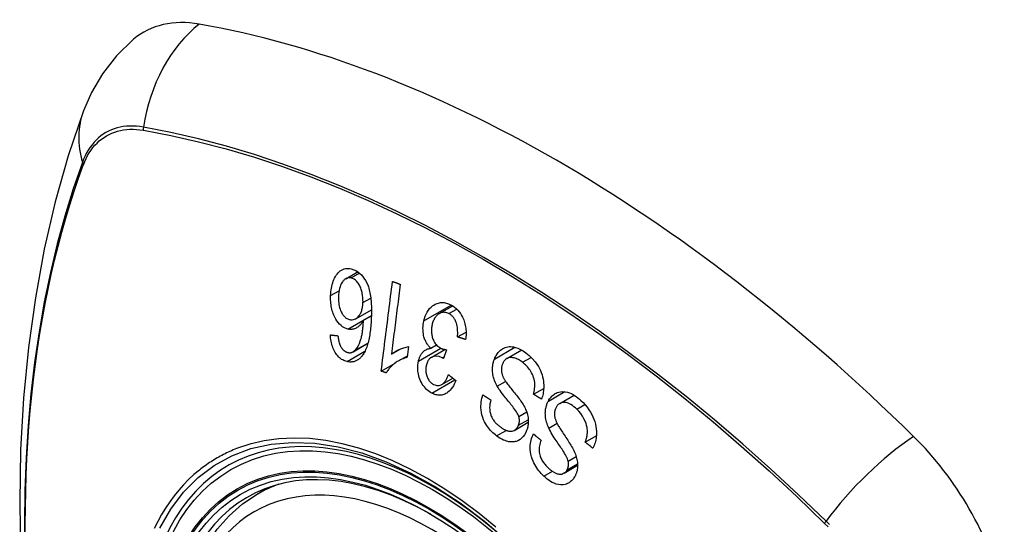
# Model space of a CAD drawing. Header units: inches. Extents: x 481 to 566.6, y 187.4 to 263.9.
# Tile 23 of 132: x 481.543 to 482.378, y 244.013 to 244.441. Entities that reach past the tile are written whole.
import ezdxf

# ---------------------------------------------------------------- set-up
doc = ezdxf.new("R2010")
doc.units = ezdxf.units.IN
doc.header["$MEASUREMENT"] = 0
doc.layers.add('Visible Edges(ANSI)', color=7, linetype='Continuous', lineweight=25)
doc.layers.add('Visible Tangent Edges(ANSI)', color=7, linetype='Continuous', lineweight=25)

msp = doc.modelspace()

# ---------------------------------------------------------------- linework, layer by layer
at = {"layer": 'Visible Edges(ANSI)'}
for p, q in [((481.81953, 244.22148), (481.82989, 244.22746)), ((481.82793, 244.18748), (481.84128, 244.19519)), ((481.89883, 244.19183), (481.9102, 244.19838)), ((481.83451, 244.18621), (481.84122, 244.19009)), ((481.91433, 244.17205), (481.92156, 244.17622)), ((481.82574, 244.15943), (481.83826, 244.16666)), ((481.89171, 244.16244), (481.89651, 244.16521)), ((481.85822, 244.15741), (481.86559, 244.16167)), ((481.87279, 244.16384), (481.87164, 244.1548)), ((481.89196, 244.15468), (481.9036, 244.16139)), ((481.90482, 244.16119), (481.9024, 244.15367)), ((481.95617, 244.15369), (481.96876, 244.16096)), ((481.8496, 244.14303), (481.86139, 244.14983)), ((481.86433, 244.15177), (481.8718, 244.15609)), ((481.90096, 244.13168), (481.9103, 244.13707)), ((481.97881, 244.12342), (481.9874, 244.12838)), ((482.00105, 244.1156), (482.01328, 244.12266)), ((481.9628, 244.09293), (481.97435, 244.0996)), ((482.02265, 244.08273), (482.03208, 244.08817)), ((482.00466, 244.05641), (482.01619, 244.06307)), ((481.74425, 244.03856), (481.75452, 244.04449))]:
    msp.add_line(p, q, dxfattribs=at)
at = {"layer": 'Visible Edges(ANSI)', "flags": 128}
for points in [[(481.6395, 244.42483), (481.62488, 244.41075), (481.61295, 244.39546), (481.60369, 244.37967), (481.59687, 244.36394)], [(481.59687, 244.36394), (481.58402, 244.32588), (481.57296, 244.2867), (481.56367, 244.24647), (481.55611, 244.20525), (481.55026, 244.16311), (481.54612, 244.12011), (481.54364, 244.07632), (481.54282, 244.03179), (481.54364, 243.98659), (481.54606, 243.94078), (481.55009, 243.89443), (481.55568, 243.84759), (481.56283, 243.80034), (481.57151, 243.75275), (481.5817, 243.70487), (481.59338, 243.65678)], [(481.80664, 244.20718), (481.80672, 244.20878), (481.80686, 244.21036), (481.80705, 244.21191), (481.8073, 244.21344), (481.8076, 244.21494), (481.80797, 244.21642), (481.8084, 244.21787), (481.80889, 244.21929), (481.80944, 244.22067), (481.81005, 244.22198), (481.81071, 244.22322), (481.81143, 244.22437), (481.8122, 244.22544), (481.81303, 244.22641), (481.81392, 244.22729), (481.81487, 244.22807), (481.81588, 244.22874), (481.81695, 244.2293), (481.81807, 244.22974), (481.81924, 244.23005), (481.82044, 244.23023), (481.82165, 244.23027), (481.82288, 244.23018), (481.82411, 244.22998)], [(481.82411, 244.22998), (481.82871, 244.22821), (481.8329, 244.22481), (481.83629, 244.22004), (481.83812, 244.21618), (481.83865, 244.2147), (481.83906, 244.2134), (481.83942, 244.21206), (481.83974, 244.21072), (481.84003, 244.20935), (481.84027, 244.20799), (481.84049, 244.20662), (481.84067, 244.20525), (481.84082, 244.20387), (481.84095, 244.20248), (481.84106, 244.20108), (481.84114, 244.19967), (481.84121, 244.19826), (481.84125, 244.19684), (481.84127, 244.19543), (481.84128, 244.19402), (481.84127, 244.19263), (481.84125, 244.19124), (481.84121, 244.18987), (481.84116, 244.18851)], [(481.82398, 244.22215), (481.82342, 244.22225), (481.82288, 244.2223), (481.82233, 244.2223), (481.82179, 244.22226), (481.82126, 244.22216), (481.82073, 244.22202), (481.82021, 244.22183), (481.81971, 244.22158), (481.81923, 244.2213), (481.81876, 244.22097), (481.8183, 244.2206), (481.81787, 244.22019), (481.81745, 244.21975), (481.81706, 244.21928), (481.81667, 244.21878), (481.81621, 244.21811), (481.8157, 244.21722), (481.81515, 244.21608), (481.81462, 244.21467), (481.81417, 244.2131), (481.81382, 244.21146), (481.81356, 244.20976), (481.81339, 244.20804), (481.8133, 244.20629)], [(481.83408, 244.20126), (481.83411, 244.20219), (481.8341, 244.20313), (481.83407, 244.20406), (481.83402, 244.20499), (481.83393, 244.20592), (481.83382, 244.20686), (481.83369, 244.20779), (481.83352, 244.20871), (481.83333, 244.20964), (481.83311, 244.21057), (481.83286, 244.2115), (481.83257, 244.21244), (481.83225, 244.21336), (481.83189, 244.21427), (481.83149, 244.21517), (481.83105, 244.21603), (481.83058, 244.21685), (481.83007, 244.21763), (481.82951, 244.21836), (481.82877, 244.21922), (481.82776, 244.22019), (481.82655, 244.22108), (481.82528, 244.22174), (481.82398, 244.22215)], [(481.8496, 244.14303), (481.84999, 244.14618), (481.85039, 244.14934), (481.85078, 244.1525), (481.85118, 244.15567), (481.85158, 244.15885), (481.85197, 244.16203), (481.85237, 244.16521), (481.85277, 244.1684), (481.85317, 244.17159), (481.85357, 244.17478), (481.85397, 244.17797), (481.85437, 244.18116), (481.85477, 244.18435), (481.85517, 244.18754), (481.85557, 244.19073), (481.85597, 244.19391), (481.85637, 244.19709), (481.85677, 244.20026), (481.85717, 244.20343), (481.85757, 244.20659), (481.85796, 244.20975), (481.85836, 244.2129), (481.85875, 244.21603), (481.85915, 244.21916)], [(481.86572, 244.21676), (481.86541, 244.21431), (481.8651, 244.21185), (481.86479, 244.20939), (481.86448, 244.20692), (481.86416, 244.20445), (481.86385, 244.20198), (481.86354, 244.19951), (481.86323, 244.19703), (481.86291, 244.19455), (481.8626, 244.19207), (481.86229, 244.18959), (481.86197, 244.18711), (481.86166, 244.18463), (481.86135, 244.18215), (481.86103, 244.17967), (481.86072, 244.17719), (481.86041, 244.17471), (481.86009, 244.17224), (481.85978, 244.16976), (481.85947, 244.16728), (481.85915, 244.16481), (481.85884, 244.16234), (481.85853, 244.15988), (481.85822, 244.15741)], [(481.85915, 244.21916), (481.85942, 244.21906), (481.85969, 244.21896), (481.85997, 244.21886), (481.86024, 244.21876), (481.86052, 244.21866), (481.86079, 244.21856), (481.86106, 244.21846), (481.86134, 244.21836), (481.86161, 244.21826), (481.86188, 244.21816), (481.86216, 244.21806), (481.86243, 244.21796), (481.86271, 244.21786), (481.86298, 244.21776), (481.86325, 244.21766), (481.86353, 244.21756), (481.8638, 244.21746), (481.86408, 244.21736), (481.86435, 244.21726), (481.86463, 244.21716), (481.8649, 244.21706), (481.86517, 244.21696), (481.86545, 244.21686), (481.86572, 244.21676)], [(481.82126, 244.17867), (481.81976, 244.1791), (481.81829, 244.17974), (481.81685, 244.18059), (481.81547, 244.18165), (481.81418, 244.18291), (481.81299, 244.18431), (481.81196, 244.18574), (481.81111, 244.18711), (481.81042, 244.18836), (481.80986, 244.18949), (481.80935, 244.19064), (481.80888, 244.19182), (481.80846, 244.19303), (481.80808, 244.19426), (481.80774, 244.19552), (481.80745, 244.1968), (481.80721, 244.19809), (481.80701, 244.19939), (481.80685, 244.20068), (481.80674, 244.20199), (481.80666, 244.20329), (481.80662, 244.20459), (481.80662, 244.20589), (481.80664, 244.20718)], [(481.8133, 244.20629), (481.81327, 244.20495), (481.81329, 244.2036), (481.81336, 244.20225), (481.81348, 244.20089), (481.81366, 244.19955), (481.81391, 244.19822), (481.81423, 244.19691), (481.81462, 244.19563), (481.81507, 244.19443), (481.81554, 244.19338), (481.81601, 244.19248), (481.81646, 244.19171), (481.8169, 244.19105), (481.81735, 244.19044), (481.81783, 244.18986), (481.81833, 244.18932), (481.81885, 244.18883), (481.8194, 244.18839), (481.81995, 244.18799), (481.82052, 244.18765), (481.82111, 244.18735), (481.8217, 244.18711), (481.8223, 244.18691), (481.8229, 244.18676)], [(481.8229, 244.18676), (481.82392, 244.1866), (481.82494, 244.18658), (481.82593, 244.18671), (481.82689, 244.18699), (481.82782, 244.18742), (481.82868, 244.18798), (481.82943, 244.1886), (481.83006, 244.18923), (481.83057, 244.18983), (481.83101, 244.1904), (481.83142, 244.19101), (481.83179, 244.19165), (481.83214, 244.19232), (481.83246, 244.19303), (481.83275, 244.19377), (481.83302, 244.19454), (481.83325, 244.19533), (481.83345, 244.19613), (481.83362, 244.19696), (481.83376, 244.19779), (481.83388, 244.19865), (481.83397, 244.19951), (481.83404, 244.20038), (481.83408, 244.20126)], [(481.88578, 244.18567), (481.88628, 244.18768), (481.88691, 244.1896), (481.88766, 244.19143), (481.88855, 244.19314), (481.88955, 244.19469), (481.89067, 244.19611), (481.89187, 244.19734), (481.89307, 244.19834), (481.89422, 244.19913), (481.89528, 244.19974), (481.89621, 244.20019), (481.89712, 244.20054), (481.89804, 244.20083), (481.89898, 244.20104), (481.89993, 244.20118), (481.9009, 244.20124), (481.90188, 244.20123), (481.90285, 244.20114), (481.90383, 244.20099), (481.90481, 244.20076), (481.90578, 244.20047), (481.90676, 244.20012), (481.90772, 244.19971), (481.90868, 244.19924)], [(481.90868, 244.19924), (481.91021, 244.19838), (481.91169, 244.19736), (481.91313, 244.19619), (481.91448, 244.19486), (481.91575, 244.19337), (481.91687, 244.1918), (481.91778, 244.19028), (481.91851, 244.18887), (481.91908, 244.18763), (481.91953, 244.1865), (481.91993, 244.18537), (481.92029, 244.18422), (481.92061, 244.18305), (481.92089, 244.18187), (481.92111, 244.18067), (481.9213, 244.17945), (481.92143, 244.17824), (481.92152, 244.17703), (481.92157, 244.17582), (481.92157, 244.17462), (481.92153, 244.17343), (481.92145, 244.17224), (481.92134, 244.17105), (481.92119, 244.16988)], [(481.90701, 244.19184), (481.90614, 244.19224), (481.90526, 244.19256), (481.90437, 244.19279), (481.90348, 244.19291), (481.9026, 244.19294), (481.90173, 244.19286), (481.90087, 244.19268), (481.90005, 244.19241), (481.89929, 244.19207), (481.8986, 244.19169), (481.89797, 244.19127), (481.89738, 244.19081), (481.89682, 244.19032), (481.89629, 244.18977), (481.89578, 244.18918), (481.89531, 244.18855), (481.89486, 244.18787), (481.89445, 244.18715), (481.89408, 244.18639), (481.89374, 244.18561), (481.89343, 244.1848), (481.89316, 244.18396), (481.89292, 244.1831), (481.89271, 244.18221)], [(481.91433, 244.17205), (481.9144, 244.17335), (481.91444, 244.17467), (481.91444, 244.176), (481.9144, 244.17733), (481.91431, 244.17865), (481.91417, 244.17997), (481.91397, 244.18129), (481.91369, 244.18259), (481.91333, 244.18384), (481.91295, 244.18492), (481.91256, 244.18582), (481.91218, 244.18656), (481.91184, 244.18718), (481.91148, 244.18774), (481.91111, 244.18828), (481.91072, 244.18879), (481.91031, 244.18927), (481.90988, 244.18972), (481.90944, 244.19015), (481.90897, 244.19055), (481.9085, 244.19092), (481.90801, 244.19125), (481.90751, 244.19156), (481.90701, 244.19184)], [(481.83451, 244.18621), (481.83422, 244.18569), (481.83392, 244.18517), (481.83361, 244.18467), (481.83329, 244.18418), (481.83295, 244.18371), (481.83261, 244.18325), (481.83226, 244.18281), (481.83189, 244.18239), (481.83151, 244.18198), (481.8311, 244.18157), (481.83065, 244.18115), (481.83014, 244.18074), (481.82959, 244.18034), (481.82899, 244.17996), (481.82833, 244.1796), (481.82762, 244.17927), (481.82686, 244.17897), (481.82608, 244.17874), (481.8253, 244.17857), (481.82451, 244.17846), (481.8237, 244.17842), (481.82289, 244.17844), (481.82208, 244.17852), (481.82126, 244.17867)], [(481.82675, 244.16014), (481.82806, 244.16141), (481.82923, 244.16292), (481.83026, 244.16465), (481.83114, 244.16652), (481.83184, 244.16836), (481.83236, 244.17001), (481.83273, 244.17139), (481.83296, 244.17239), (481.83312, 244.17319), (481.83328, 244.17402), (481.83342, 244.17486), (481.83355, 244.17571), (481.83368, 244.17657), (481.83379, 244.17744), (481.8339, 244.17832), (481.834, 244.1792), (481.83409, 244.18009), (481.83417, 244.18098), (481.83424, 244.18187), (481.83431, 244.18275), (481.83437, 244.18363), (481.83442, 244.1845), (481.83447, 244.18536), (481.83451, 244.18621)], [(481.84116, 244.18851), (481.84109, 244.18699), (481.84101, 244.18548), (481.84092, 244.18397), (481.8408, 244.18247), (481.84068, 244.18097), (481.84053, 244.17949), (481.84037, 244.17803), (481.84019, 244.17658), (481.83999, 244.17514), (481.83977, 244.17373), (481.83953, 244.17234), (481.83928, 244.17098), (481.839, 244.16964), (481.83869, 244.16833), (481.83837, 244.16705), (481.83802, 244.1658), (481.83764, 244.16459), (481.83724, 244.16341), (481.83681, 244.16226), (481.83635, 244.16114), (481.83585, 244.16005), (481.83532, 244.159), (481.83474, 244.158), (481.83413, 244.15704)], [(481.89171, 244.16244), (481.89121, 244.16292), (481.89071, 244.16342), (481.89023, 244.16394), (481.88976, 244.16448), (481.88931, 244.16505), (481.88887, 244.16564), (481.88846, 244.16626), (481.88806, 244.1669), (481.88768, 244.16757), (481.88733, 244.16825), (481.887, 244.16895), (481.88669, 244.16967), (481.88641, 244.17041), (481.88614, 244.1712), (481.88586, 244.17217), (481.88558, 244.17332), (481.88533, 244.17465), (481.88514, 244.17614), (481.88502, 244.17777), (481.88501, 244.17939), (481.88508, 244.18099), (481.88524, 244.18257), (481.88548, 244.18413), (481.88578, 244.18567)], [(481.89271, 244.18221), (481.89254, 244.18139), (481.8924, 244.18055), (481.8923, 244.17971), (481.89222, 244.17885), (481.89218, 244.17799), (481.89217, 244.17711), (481.8922, 244.17624), (481.89227, 244.17535), (481.89238, 244.17448), (481.89252, 244.17362), (481.8927, 244.17276), (481.89293, 244.17192), (481.89319, 244.17108), (481.89349, 244.17022), (481.89387, 244.16932), (481.89432, 244.16838), (481.89485, 244.16743), (481.89545, 244.16651), (481.89611, 244.16567), (481.89682, 244.16489), (481.89757, 244.16419), (481.89835, 244.16357), (481.89917, 244.16303), (481.9, 244.16256)], [(481.82057, 244.15111), (481.81964, 244.15136), (481.81871, 244.15166), (481.81779, 244.15204), (481.81688, 244.15249), (481.81598, 244.15301), (481.81511, 244.15361), (481.81426, 244.15429), (481.81344, 244.15505), (481.81267, 244.15587), (481.81193, 244.15676), (481.81123, 244.15773), (481.81056, 244.15876), (481.80995, 244.15984), (481.80938, 244.16097), (481.80887, 244.16214), (481.8084, 244.16335), (481.80799, 244.1646), (481.80763, 244.16588), (481.80732, 244.16717), (481.80706, 244.16847), (481.80684, 244.16979), (481.80667, 244.17112), (481.80654, 244.17245), (481.80645, 244.17378)], [(481.80645, 244.17378), (481.80672, 244.17375), (481.80698, 244.17372), (481.80725, 244.17369), (481.80751, 244.17366), (481.80778, 244.17363), (481.80804, 244.1736), (481.80831, 244.17357), (481.80857, 244.17354), (481.80884, 244.17351), (481.8091, 244.17348), (481.80937, 244.17346), (481.80963, 244.17343), (481.8099, 244.1734), (481.81016, 244.17337), (481.81043, 244.17334), (481.81069, 244.17331), (481.81096, 244.17328), (481.81122, 244.17325), (481.81149, 244.17322), (481.81176, 244.1732), (481.81202, 244.17317), (481.81229, 244.17314), (481.81255, 244.17311), (481.81282, 244.17308)], [(481.81282, 244.17308), (481.81286, 244.17271), (481.81291, 244.17234), (481.81296, 244.17196), (481.81301, 244.17158), (481.81307, 244.1712), (481.81313, 244.17082), (481.81319, 244.17044), (481.81326, 244.17006), (481.81333, 244.16968), (481.81341, 244.1693), (481.81348, 244.16892), (481.81356, 244.16855), (481.81365, 244.16818), (481.81374, 244.16781), (481.81383, 244.16745), (481.81393, 244.16709), (481.81404, 244.16673), (481.81415, 244.16638), (481.81426, 244.16603), (481.81439, 244.16568), (481.81452, 244.16533), (481.81466, 244.16499), (481.8148, 244.16466), (481.81496, 244.16434)], [(481.92119, 244.16988), (481.9209, 244.16997), (481.92062, 244.17006), (481.92033, 244.17015), (481.92004, 244.17024), (481.91976, 244.17033), (481.91947, 244.17042), (481.91919, 244.17051), (481.9189, 244.1706), (481.91861, 244.17069), (481.91833, 244.17078), (481.91804, 244.17087), (481.91776, 244.17096), (481.91747, 244.17105), (481.91719, 244.17114), (481.9169, 244.17123), (481.91661, 244.17132), (481.91633, 244.17142), (481.91604, 244.17151), (481.91576, 244.1716), (481.91547, 244.17169), (481.91519, 244.17178), (481.9149, 244.17187), (481.91462, 244.17196), (481.91433, 244.17205)], [(481.81496, 244.16434), (481.81515, 244.16398), (481.81536, 244.16362), (481.81557, 244.16328), (481.81579, 244.16294), (481.81601, 244.16261), (481.81624, 244.16229), (481.81648, 244.16198), (481.81672, 244.16169), (481.81697, 244.16141), (481.81723, 244.16114), (481.81748, 244.16088), (481.81775, 244.16064), (481.81802, 244.16041), (481.81829, 244.1602), (481.81857, 244.15999), (481.81886, 244.15981), (481.81915, 244.15963), (481.81945, 244.15947), (481.81974, 244.15932), (481.82004, 244.15919), (481.82034, 244.15908), (481.82065, 244.15897), (481.82095, 244.15888), (481.82126, 244.15881)], [(481.83413, 244.15704), (481.83371, 244.15643), (481.83327, 244.15585), (481.83281, 244.15529), (481.83234, 244.15476), (481.83185, 244.15425), (481.83134, 244.15378), (481.83082, 244.15333), (481.83029, 244.15292), (481.82975, 244.15255), (481.82919, 244.15221), (481.82862, 244.1519), (481.82804, 244.15163), (481.82745, 244.1514), (481.82685, 244.1512), (481.82624, 244.15104), (481.82562, 244.15091), (481.825, 244.15082), (481.82438, 244.15077), (481.82375, 244.15075), (481.82312, 244.15076), (481.82248, 244.15081), (481.82185, 244.15088), (481.82121, 244.15098), (481.82057, 244.15111)], [(481.82126, 244.15881), (481.8215, 244.15876), (481.82174, 244.15872), (481.82199, 244.15868), (481.82223, 244.15866), (481.82247, 244.15864), (481.82272, 244.15863), (481.82296, 244.15864), (481.8232, 244.15865), (481.82344, 244.15867), (481.82367, 244.1587), (481.82391, 244.15874), (481.82415, 244.15879), (481.82438, 244.15885), (481.82461, 244.15892), (481.82484, 244.159), (481.82506, 244.15909), (481.82528, 244.15919), (481.8255, 244.1593), (481.82572, 244.15942), (481.82593, 244.15955), (481.82614, 244.15968), (481.82635, 244.15983), (481.82655, 244.15998), (481.82675, 244.16014)], [(481.85822, 244.15741), (481.85862, 244.15774), (481.85904, 244.15806), (481.85946, 244.15837), (481.85988, 244.15867), (481.86032, 244.15896), (481.86076, 244.15923), (481.8612, 244.1595), (481.86165, 244.15976), (481.8621, 244.16002), (481.86255, 244.16026), (481.863, 244.16049), (481.86346, 244.16071), (481.86391, 244.16093), (481.86436, 244.16114), (481.86488, 244.16137), (481.86551, 244.16164), (481.86622, 244.16193), (481.86701, 244.16224), (481.86788, 244.16255), (481.86879, 244.16286), (481.86976, 244.16315), (481.87075, 244.16342), (481.87177, 244.16365), (481.87279, 244.16384)], [(481.88117, 244.15143), (481.88133, 244.15209), (481.88151, 244.15275), (481.8817, 244.15339), (481.88191, 244.15402), (481.88215, 244.15464), (481.8824, 244.15524), (481.88267, 244.15582), (481.88296, 244.15638), (481.88327, 244.15692), (481.8836, 244.15744), (481.88395, 244.15796), (481.88434, 244.15847), (481.88477, 244.15898), (481.88525, 244.15948), (481.88577, 244.15997), (481.88633, 244.16043), (481.88695, 244.16086), (481.88758, 244.16123), (481.88824, 244.16156), (481.88891, 244.16183), (481.88959, 244.16205), (481.89029, 244.16223), (481.891, 244.16236), (481.89171, 244.16244)], [(481.9, 244.16256), (481.90019, 244.16246), (481.90038, 244.16237), (481.90057, 244.16228), (481.90077, 244.1622), (481.90096, 244.16213), (481.90116, 244.16205), (481.90136, 244.16198), (481.90155, 244.16191), (481.90176, 244.16185), (481.90196, 244.16179), (481.90216, 244.16173), (481.90237, 244.16167), (481.90257, 244.16162), (481.90278, 244.16157), (481.90299, 244.16152), (481.90319, 244.16148), (481.9034, 244.16143), (481.90361, 244.16139), (481.90381, 244.16135), (481.90402, 244.16132), (481.90422, 244.16128), (481.90442, 244.16125), (481.90462, 244.16122), (481.90482, 244.16119)], [(481.94559, 244.15327), (481.94601, 244.15428), (481.94647, 244.15526), (481.94697, 244.15619), (481.94752, 244.15709), (481.94811, 244.15793), (481.94873, 244.15872), (481.94939, 244.15946), (481.95009, 244.16015), (481.95083, 244.1608), (481.95165, 244.16143), (481.95255, 244.16203), (481.95354, 244.16257), (481.95462, 244.16303), (481.95577, 244.1634), (481.95694, 244.16365), (481.95814, 244.16379), (481.95935, 244.16382), (481.96057, 244.16375), (481.96188, 244.16357), (481.96355, 244.16319), (481.96554, 244.16252), (481.96779, 244.1615), (481.97002, 244.16019), (481.97217, 244.15866)], [(481.97217, 244.15866), (481.97514, 244.1562), (481.9779, 244.15353), (481.98009, 244.15104), (481.98173, 244.14884), (481.9829, 244.147), (481.98382, 244.14533), (481.98465, 244.14361), (481.98538, 244.14183), (481.98601, 244.13999), (481.98652, 244.13809), (481.98691, 244.13625), (481.98718, 244.13451), (481.98735, 244.13286), (481.98743, 244.13134), (481.98745, 244.12996), (481.98742, 244.12869), (481.98734, 244.12745), (481.98722, 244.12622), (481.98705, 244.12501), (481.98684, 244.12382), (481.98659, 244.12265), (481.98629, 244.1215), (481.98596, 244.12036), (481.98559, 244.11925)], [(481.87164, 244.1548), (481.87038, 244.15443), (481.86919, 244.15403), (481.86805, 244.15359), (481.86697, 244.15313), (481.86594, 244.15264), (481.86496, 244.15213), (481.86404, 244.15161), (481.86317, 244.15107), (481.86234, 244.15053), (481.86156, 244.14997), (481.86083, 244.14942), (481.86014, 244.14886), (481.85949, 244.14831), (481.85888, 244.14777), (481.85831, 244.14723), (481.85775, 244.14668), (481.8572, 244.14611), (481.85666, 244.14552), (481.85613, 244.1449), (481.85562, 244.14426), (481.85513, 244.14359), (481.85466, 244.1429), (481.85421, 244.14218), (481.85379, 244.14144)], [(481.89252, 244.12432), (481.89137, 244.12496), (481.89025, 244.12571), (481.88916, 244.12654), (481.88812, 244.12747), (481.88712, 244.12849), (481.88617, 244.1296), (481.88527, 244.1308), (481.88444, 244.13206), (481.88367, 244.13337), (481.88299, 244.13475), (481.88238, 244.13619), (481.88186, 244.13768), (481.88145, 244.13912), (481.88114, 244.1405), (481.88092, 244.1418), (481.88076, 244.143), (481.88067, 244.14411), (481.88061, 244.14519), (481.8806, 244.14625), (481.88063, 244.14731), (481.8807, 244.14835), (481.88082, 244.14939), (481.88098, 244.15041), (481.88117, 244.15143)], [(481.90136, 244.15433), (481.89865, 244.15537), (481.89594, 244.15568), (481.89341, 244.15528), (481.8919, 244.15463), (481.89143, 244.15433), (481.89114, 244.15411), (481.89087, 244.15387), (481.8906, 244.15362), (481.89035, 244.15335), (481.89011, 244.15306), (481.88988, 244.15276), (481.88965, 244.15244), (481.88944, 244.1521), (481.88924, 244.15175), (481.88905, 244.15139), (481.88887, 244.15102), (481.88871, 244.15064), (481.88855, 244.15024), (481.88841, 244.14984), (481.88827, 244.14943), (481.88814, 244.14902), (481.88803, 244.1486), (481.88792, 244.14817), (481.88782, 244.14774)], [(481.9024, 244.15367), (481.90236, 244.1537), (481.90231, 244.15373), (481.90227, 244.15376), (481.90223, 244.15379), (481.90219, 244.15382), (481.90214, 244.15385), (481.9021, 244.15388), (481.90205, 244.15391), (481.90201, 244.15394), (481.90197, 244.15397), (481.90192, 244.15399), (481.90188, 244.15402), (481.90184, 244.15405), (481.90179, 244.15408), (481.90175, 244.1541), (481.90171, 244.15413), (481.90167, 244.15416), (481.90162, 244.15418), (481.90158, 244.15421), (481.90154, 244.15423), (481.90149, 244.15426), (481.90145, 244.15428), (481.90141, 244.15431), (481.90136, 244.15433)], [(481.94796, 244.13017), (481.94735, 244.13132), (481.94677, 244.1325), (481.94623, 244.13371), (481.94574, 244.13494), (481.9453, 244.1362), (481.94491, 244.13748), (481.94458, 244.13878), (481.94432, 244.14006), (481.94414, 244.14125), (481.94402, 244.14237), (481.94396, 244.1434), (481.94394, 244.14435), (481.94395, 244.14522), (481.94399, 244.14601), (481.94405, 244.14678), (481.94414, 244.14754), (481.94425, 244.14829), (481.94438, 244.14904), (481.94453, 244.14977), (481.9447, 244.15049), (481.94489, 244.1512), (481.94511, 244.1519), (481.94534, 244.15259), (481.94559, 244.15327)], [(481.95236, 244.14897), (481.95213, 244.14833), (481.95194, 244.14767), (481.95177, 244.147), (481.95164, 244.1463), (481.95155, 244.14559), (481.9515, 244.14487), (481.95149, 244.14414), (481.95151, 244.14344), (481.95157, 244.14277), (481.95166, 244.14214), (481.95177, 244.14154), (481.9519, 244.14097), (481.95206, 244.14042), (481.95223, 244.13988), (481.95242, 244.13935), (481.95263, 244.13882), (481.95285, 244.13829), (481.95309, 244.13778), (481.95334, 244.13727), (481.9536, 244.13677), (481.95388, 244.13628), (481.95416, 244.1358), (481.95444, 244.13533), (481.95473, 244.13487)], [(481.96945, 244.15051), (481.96859, 244.15114), (481.96772, 244.15174), (481.96684, 244.15229), (481.96594, 244.1528), (481.96503, 244.15325), (481.96412, 244.15364), (481.96319, 244.15398), (481.96226, 244.15424), (481.96133, 244.15443), (481.9604, 244.15455), (481.95948, 244.15458), (481.95857, 244.1545), (481.95767, 244.15432), (481.95682, 244.15402), (481.95607, 244.15364), (481.95542, 244.1532), (481.95486, 244.15274), (481.95439, 244.15228), (481.95398, 244.15181), (481.95359, 244.15131), (481.95324, 244.15077), (481.95292, 244.15021), (481.95263, 244.1496), (481.95236, 244.14897)], [(481.97881, 244.12342), (481.97911, 244.1246), (481.97937, 244.12581), (481.97958, 244.12704), (481.97975, 244.12829), (481.97986, 244.12956), (481.97991, 244.13083), (481.97989, 244.13212), (481.9798, 244.13341), (481.97961, 244.13473), (481.97931, 244.13609), (481.97889, 244.13751), (481.97838, 244.1389), (481.97779, 244.14022), (481.97716, 244.14146), (481.9765, 244.14262), (481.97583, 244.14369), (481.97513, 244.1447), (481.9744, 244.14565), (481.97364, 244.14657), (481.97285, 244.14744), (481.97204, 244.14827), (481.97119, 244.14906), (481.97033, 244.14981), (481.96945, 244.15051)], [(481.85379, 244.14144), (481.85362, 244.14151), (481.85344, 244.14158), (481.85327, 244.14164), (481.85309, 244.14171), (481.85292, 244.14177), (481.85274, 244.14184), (481.85257, 244.1419), (481.85239, 244.14197), (481.85222, 244.14204), (481.85204, 244.1421), (481.85187, 244.14217), (481.85169, 244.14223), (481.85152, 244.1423), (481.85134, 244.14237), (481.85117, 244.14243), (481.85099, 244.1425), (481.85082, 244.14256), (481.85064, 244.14263), (481.85047, 244.1427), (481.85029, 244.14276), (481.85012, 244.14283), (481.84994, 244.14289), (481.84977, 244.14296), (481.8496, 244.14303)], [(481.88782, 244.14774), (481.88767, 244.14698), (481.88755, 244.1462), (481.88746, 244.14542), (481.88741, 244.14462), (481.8874, 244.14381), (481.88743, 244.14301), (481.88749, 244.14221), (481.8876, 244.14141), (481.88775, 244.14061), (481.88794, 244.13982), (481.88817, 244.13903), (481.88845, 244.13826), (481.88875, 244.13751), (481.8891, 244.13679), (481.88947, 244.13611), (481.88987, 244.13547), (481.89031, 244.13486), (481.89078, 244.13429), (481.89127, 244.13376), (481.89178, 244.13327), (481.89232, 244.13283), (481.89287, 244.13243), (481.89344, 244.13207), (481.89402, 244.13175)], [(481.91283, 244.13507), (481.9122, 244.13353), (481.91151, 244.13205), (481.91076, 244.13063), (481.90994, 244.12928), (481.90905, 244.12803), (481.90809, 244.12687), (481.90709, 244.12586), (481.90612, 244.12505), (481.90519, 244.12439), (481.90432, 244.12388), (481.9035, 244.12349), (481.9027, 244.12317), (481.90188, 244.12292), (481.90105, 244.12273), (481.90021, 244.12261), (481.89935, 244.12255), (481.89849, 244.12256), (481.89763, 244.12264), (481.89677, 244.12278), (481.89591, 244.12298), (481.89506, 244.12323), (481.8942, 244.12355), (481.89336, 244.12391), (481.89252, 244.12432)], [(481.89402, 244.13175), (481.89495, 244.13132), (481.89591, 244.13101), (481.89686, 244.13082), (481.89781, 244.13077), (481.89876, 244.13086), (481.89962, 244.13108), (481.90036, 244.13137), (481.90096, 244.13168), (481.90145, 244.13199), (481.90192, 244.13234), (481.90236, 244.13272), (481.90279, 244.13314), (481.90319, 244.1336), (481.90358, 244.13408), (481.90395, 244.13459), (481.90431, 244.13513), (481.90464, 244.13569), (481.90496, 244.13627), (481.90527, 244.13687), (481.90556, 244.13748), (481.90584, 244.13811), (481.9061, 244.13874), (481.90635, 244.13939), (481.90658, 244.14004)], [(481.90658, 244.14004), (481.90684, 244.13983), (481.9071, 244.13962), (481.90736, 244.13941), (481.90762, 244.13921), (481.90788, 244.139), (481.90814, 244.13879), (481.9084, 244.13859), (481.90866, 244.13838), (481.90892, 244.13817), (481.90918, 244.13796), (481.90944, 244.13776), (481.9097, 244.13755), (481.90996, 244.13734), (481.91022, 244.13714), (481.91048, 244.13693), (481.91074, 244.13672), (481.911, 244.13652), (481.91126, 244.13631), (481.91152, 244.1361), (481.91178, 244.1359), (481.91204, 244.13569), (481.9123, 244.13548), (481.91257, 244.13528), (481.91283, 244.13507)], [(481.95473, 244.13487), (481.95512, 244.13426), (481.95559, 244.13359), (481.95612, 244.13286), (481.9567, 244.13207), (481.95734, 244.13124), (481.95803, 244.13036), (481.95875, 244.12945), (481.9595, 244.1285), (481.96028, 244.12753), (481.96108, 244.12654), (481.96189, 244.12553), (481.9627, 244.12452), (481.96351, 244.1235), (481.96431, 244.12249), (481.9651, 244.12148), (481.96587, 244.12049), (481.96661, 244.11952), (481.96732, 244.11856), (481.96803, 244.11758), (481.96872, 244.11658), (481.96939, 244.11559), (481.97001, 244.1146), (481.97059, 244.11363), (481.97109, 244.1127)], [(481.96632, 244.10448), (481.96599, 244.10538), (481.96553, 244.10636), (481.96495, 244.10741), (481.96427, 244.10852), (481.96352, 244.10965), (481.96273, 244.11076), (481.96193, 244.11185), (481.96115, 244.11288), (481.96038, 244.11386), (481.95963, 244.1148), (481.95887, 244.11573), (481.95812, 244.11664), (481.95735, 244.11756), (481.95657, 244.1185), (481.95578, 244.11947), (481.95495, 244.12048), (481.95409, 244.12154), (481.9532, 244.12268), (481.95226, 244.12389), (481.95131, 244.12516), (481.95037, 244.12646), (481.94948, 244.12774), (481.94867, 244.12899), (481.94796, 244.13017)], [(481.98559, 244.11925), (481.98531, 244.11942), (481.98503, 244.11959), (481.98474, 244.11977), (481.98446, 244.11994), (481.98418, 244.12012), (481.98389, 244.12029), (481.98361, 244.12046), (481.98333, 244.12064), (481.98305, 244.12081), (481.98276, 244.12099), (481.98248, 244.12116), (481.9822, 244.12133), (481.98192, 244.12151), (481.98163, 244.12168), (481.98135, 244.12185), (481.98107, 244.12203), (481.98079, 244.1222), (481.9805, 244.12238), (481.98022, 244.12255), (481.97994, 244.12273), (481.97966, 244.1229), (481.97937, 244.12307), (481.97909, 244.12325), (481.97881, 244.12342)], [(481.99139, 244.11762), (481.9919, 244.11852), (481.99245, 244.11937), (481.99303, 244.12018), (481.99366, 244.12094), (481.99432, 244.12165), (481.99502, 244.12231), (481.99575, 244.12291), (481.9965, 244.12345), (481.99728, 244.12394), (481.99809, 244.12438), (481.99898, 244.12479), (482.00021, 244.12522), (482.0018, 244.12557), (482.00372, 244.12571), (482.00573, 244.12555), (482.00762, 244.12516), (482.00934, 244.1246), (482.01085, 244.12397), (482.01229, 244.12324), (482.01369, 244.12241), (482.01507, 244.12147), (482.01641, 244.12044), (482.01772, 244.11932), (482.019, 244.11814)], [(481.9475, 244.08798), (481.94644, 244.08881), (481.9454, 244.08969), (481.94438, 244.09061), (481.94338, 244.09158), (481.94242, 244.09259), (481.94149, 244.09365), (481.94059, 244.09475), (481.93973, 244.09591), (481.93891, 244.09712), (481.93811, 244.09842), (481.93729, 244.09993), (481.93647, 244.10168), (481.93571, 244.10366), (481.93506, 244.10584), (481.93461, 244.10799), (481.93434, 244.11002), (481.93421, 244.11191), (481.93419, 244.11364), (481.93427, 244.11526), (481.93443, 244.11685), (481.93467, 244.11841), (481.93499, 244.11993), (481.93539, 244.12142), (481.93586, 244.12287)], [(481.93586, 244.12287), (481.93614, 244.12269), (481.93642, 244.12251), (481.9367, 244.12233), (481.93697, 244.12215), (481.93725, 244.12196), (481.93753, 244.12178), (481.93781, 244.1216), (481.93809, 244.12142), (481.93837, 244.12124), (481.93865, 244.12105), (481.93893, 244.12087), (481.93921, 244.12069), (481.93949, 244.12051), (481.93977, 244.12033), (481.94005, 244.12015), (481.94033, 244.11996), (481.94061, 244.11978), (481.94089, 244.1196), (481.94117, 244.11942), (481.94145, 244.11924), (481.94173, 244.11906), (481.94201, 244.11888), (481.94229, 244.11869), (481.94257, 244.11851)], [(481.94257, 244.11851), (481.94217, 244.11695), (481.94185, 244.11534), (481.94164, 244.11369), (481.94156, 244.11201), (481.94161, 244.11032), (481.94182, 244.10863), (481.94216, 244.10706), (481.94255, 244.10576), (481.94294, 244.10476), (481.94329, 244.104), (481.94366, 244.10329), (481.94405, 244.10259), (481.94448, 244.10192), (481.94493, 244.10128), (481.94539, 244.10066), (481.94588, 244.10006), (481.94638, 244.09948), (481.9469, 244.09893), (481.94743, 244.09839), (481.94797, 244.09787), (481.94852, 244.09738), (481.94908, 244.0969), (481.94965, 244.09644), (481.95022, 244.096)], [(481.99174, 244.09471), (481.99122, 244.09593), (481.99073, 244.09718), (481.99029, 244.09844), (481.9899, 244.09973), (481.98955, 244.10103), (481.98927, 244.10234), (481.98905, 244.10366), (481.9889, 244.10494), (481.98882, 244.10613), (481.9888, 244.10723), (481.98882, 244.10824), (481.98889, 244.10917), (481.98898, 244.11002), (481.98909, 244.11079), (481.98922, 244.11153), (481.98938, 244.11226), (481.98955, 244.11298), (481.98975, 244.11368), (481.98998, 244.11437), (481.99022, 244.11505), (481.99048, 244.11571), (481.99076, 244.11636), (481.99107, 244.117), (481.99139, 244.11762)], [(482.01549, 244.11069), (482.0143, 244.1118), (482.01308, 244.11282), (482.01181, 244.11376), (482.01051, 244.11458), (482.00928, 244.11524), (482.00818, 244.11573), (482.00723, 244.11606), (482.00641, 244.11628), (482.00559, 244.11643), (482.00478, 244.11651), (482.00398, 244.1165), (482.00319, 244.1164), (482.00242, 244.11621), (482.00174, 244.11595), (482.00114, 244.11565), (482.00062, 244.11533), (482.0002, 244.11502), (481.99981, 244.1147), (481.99945, 244.11436), (481.99911, 244.11398), (481.99878, 244.11358), (481.99847, 244.11315), (481.99819, 244.1127), (481.99792, 244.11223)], [(482.019, 244.11814), (482.02078, 244.11632), (482.02252, 244.1144), (482.02419, 244.11238), (482.02576, 244.11025), (482.02715, 244.10811), (482.0283, 244.10608), (482.02925, 244.10413), (482.03006, 244.10216), (482.03075, 244.10014), (482.03132, 244.09807), (482.03174, 244.09597), (482.03201, 244.09395), (482.03215, 244.09205), (482.03218, 244.09029), (482.03212, 244.08869), (482.032, 244.08725), (482.03183, 244.08593), (482.0316, 244.08463), (482.03133, 244.08337), (482.031, 244.08213), (482.03062, 244.08093), (482.03019, 244.07975), (482.02972, 244.07861), (482.0292, 244.07749)], [(481.97109, 244.1127), (481.97162, 244.11164), (481.97212, 244.11057), (481.97257, 244.10947), (481.97299, 244.10835), (481.97335, 244.10721), (481.97367, 244.10604), (481.97393, 244.10487), (481.97412, 244.10376), (481.97425, 244.10273), (481.97432, 244.10178), (481.97436, 244.10092), (481.97436, 244.10014), (481.97435, 244.09945), (481.97431, 244.09879), (481.97425, 244.09814), (481.97418, 244.09749), (481.97409, 244.09686), (481.97398, 244.09624), (481.97385, 244.09562), (481.9737, 244.09501), (481.97354, 244.09441), (481.97336, 244.09381), (481.97317, 244.09323), (481.97296, 244.09265)], [(481.99792, 244.11223), (481.99761, 244.11162), (481.99734, 244.11098), (481.9971, 244.11031), (481.99691, 244.10962), (481.99675, 244.10891), (481.99664, 244.10818), (481.99657, 244.10744), (481.99655, 244.10673), (481.99656, 244.10607), (481.99661, 244.10544), (481.99668, 244.10484), (481.99677, 244.10428), (481.99688, 244.10374), (481.99701, 244.1032), (481.99716, 244.10267), (481.99733, 244.10214), (481.99751, 244.10161), (481.9977, 244.10109), (481.99791, 244.10057), (481.99813, 244.10005), (481.99835, 244.09955), (481.99859, 244.09905), (481.99883, 244.09856), (481.99907, 244.09809)], [(482.02265, 244.08273), (482.02289, 244.08338), (482.02313, 244.08404), (482.02335, 244.08471), (482.02356, 244.0854), (482.02375, 244.08609), (482.02392, 244.08679), (482.02408, 244.0875), (482.02421, 244.08822), (482.02433, 244.08895), (482.02442, 244.08968), (482.02448, 244.09043), (482.02452, 244.09118), (482.02453, 244.09194), (482.02451, 244.09282), (482.02441, 244.09392), (482.02421, 244.09525), (482.02386, 244.09678), (482.02333, 244.09853), (482.02257, 244.10048), (482.02157, 244.1026), (482.02029, 244.10481), (482.01882, 244.10693), (482.01721, 244.10889), (482.01549, 244.11069)], [(481.96607, 244.097), (481.96617, 244.09728), (481.96627, 244.09756), (481.96636, 244.09785), (481.96644, 244.09815), (481.96652, 244.09845), (481.96659, 244.09875), (481.96665, 244.09905), (481.9667, 244.09936), (481.96674, 244.09968), (481.96678, 244.09999), (481.9668, 244.10031), (481.96682, 244.10063), (481.96683, 244.10095), (481.96682, 244.10127), (481.96681, 244.1016), (481.96679, 244.10192), (481.96676, 244.10224), (481.96673, 244.10257), (481.96668, 244.10289), (481.96662, 244.10321), (481.96656, 244.10353), (481.96649, 244.10385), (481.96641, 244.10416), (481.96632, 244.10448)], [(481.97296, 244.09265), (481.97214, 244.09077), (481.97115, 244.08905), (481.97, 244.0875), (481.96872, 244.08615), (481.96733, 244.08502), (481.96603, 244.08421), (481.9649, 244.08367), (481.96396, 244.08333), (481.9632, 244.08313), (481.96245, 244.08299), (481.96169, 244.08289), (481.96093, 244.08285), (481.96015, 244.08285), (481.95938, 244.08289), (481.9586, 244.08298), (481.95781, 244.08311), (481.9569, 244.0833), (481.95583, 244.08359), (481.95462, 244.08399), (481.95326, 244.08454), (481.95179, 244.08524), (481.95033, 244.08606), (481.9489, 244.08698), (481.9475, 244.08798)], [(481.95022, 244.096), (481.95067, 244.09566), (481.95112, 244.09533), (481.95158, 244.09502), (481.95204, 244.09471), (481.9525, 244.09441), (481.95297, 244.09412), (481.95344, 244.09384), (481.95391, 244.09358), (481.95439, 244.09333), (481.95487, 244.09309), (481.95536, 244.09287), (481.95585, 244.09267), (481.95635, 244.0925), (481.95684, 244.09234), (481.95734, 244.09221), (481.95783, 244.0921), (481.95833, 244.09202), (481.95883, 244.09197), (481.9595, 244.09196), (481.96077, 244.09214), (481.96241, 244.09272), (481.9639, 244.09372), (481.96515, 244.09518), (481.96607, 244.097)], [(482.00825, 244.06653), (482.00799, 244.06745), (482.00761, 244.06846), (482.00712, 244.06956), (482.00654, 244.07074), (482.00588, 244.07195), (482.00518, 244.07317), (482.00445, 244.07438), (482.00372, 244.07554), (482.00302, 244.07664), (482.00232, 244.0777), (482.00162, 244.07874), (482.00093, 244.07977), (482.00022, 244.0808), (481.99951, 244.08185), (481.99878, 244.08293), (481.99802, 244.08406), (481.99724, 244.08524), (481.99643, 244.08649), (481.99559, 244.08783), (481.99473, 244.08923), (481.99388, 244.09065), (481.99308, 244.09207), (481.99236, 244.09343), (481.99174, 244.09471)], [(481.99907, 244.09809), (481.99942, 244.09743), (481.99984, 244.09669), (482.00031, 244.09589), (482.00084, 244.09503), (482.00142, 244.09411), (482.00203, 244.09314), (482.00269, 244.09212), (482.00337, 244.09107), (482.00408, 244.08999), (482.00481, 244.08889), (482.00554, 244.08777), (482.00628, 244.08665), (482.00702, 244.08551), (482.00776, 244.08439), (482.00847, 244.08327), (482.00917, 244.08216), (482.00984, 244.08108), (482.01049, 244.08003), (482.01113, 244.07895), (482.01175, 244.07787), (482.01234, 244.07678), (482.0129, 244.07571), (482.0134, 244.07467), (482.01384, 244.07367)], [(481.98757, 244.05379), (481.98648, 244.05486), (481.98541, 244.05597), (481.98438, 244.05712), (481.98339, 244.05833), (481.98243, 244.05957), (481.98152, 244.06087), (481.98066, 244.06221), (481.97985, 244.06361), (481.97909, 244.06506), (481.97835, 244.06666), (481.97765, 244.06842), (481.97704, 244.07034), (481.97654, 244.07241), (481.97619, 244.07451), (481.97603, 244.07649), (481.976, 244.07834), (481.97608, 244.08003), (481.97623, 244.08156), (481.97647, 244.08303), (481.97677, 244.08445), (481.97715, 244.08584), (481.9776, 244.08718), (481.97812, 244.08848), (481.9787, 244.08974)], [(481.9787, 244.08974), (481.97897, 244.08951), (481.97924, 244.08928), (481.97951, 244.08906), (481.97978, 244.08883), (481.98005, 244.08861), (481.98032, 244.08838), (481.98058, 244.08815), (481.98085, 244.08793), (481.98112, 244.0877), (481.9814, 244.08748), (481.98167, 244.08725), (481.98194, 244.08702), (481.98221, 244.0868), (481.98248, 244.08657), (481.98275, 244.08635), (481.98302, 244.08612), (481.98329, 244.08589), (481.98356, 244.08567), (481.98383, 244.08544), (481.9841, 244.08522), (481.98437, 244.08499), (481.98464, 244.08477), (481.98491, 244.08454), (481.98518, 244.08431)], [(481.98518, 244.08431), (481.98475, 244.08319), (481.98436, 244.08204), (481.98404, 244.08084), (481.98378, 244.07962), (481.98359, 244.07836), (481.98349, 244.07708), (481.98349, 244.07578), (481.98357, 244.07448), (481.98376, 244.07317), (481.98403, 244.07196), (481.98436, 244.07086), (481.98472, 244.06987), (481.9851, 244.06899), (481.98552, 244.06815), (481.98597, 244.06734), (481.98645, 244.06655), (481.98696, 244.06579), (481.98749, 244.06505), (481.98805, 244.06433), (481.98862, 244.06364), (481.9892, 244.06298), (481.98981, 244.06233), (481.99042, 244.06171), (481.99104, 244.0611)], [(482.0292, 244.07749), (482.02893, 244.07771), (482.02865, 244.07792), (482.02838, 244.07814), (482.02811, 244.07836), (482.02783, 244.07858), (482.02756, 244.0788), (482.02729, 244.07901), (482.02701, 244.07923), (482.02674, 244.07945), (482.02647, 244.07967), (482.02619, 244.07989), (482.02592, 244.0801), (482.02565, 244.08032), (482.02537, 244.08054), (482.0251, 244.08076), (482.02483, 244.08098), (482.02456, 244.0812), (482.02428, 244.08141), (482.02401, 244.08163), (482.02374, 244.08185), (482.02346, 244.08207), (482.02319, 244.08229), (482.02292, 244.08251), (482.02265, 244.08273)], [(482.01384, 244.07367), (482.01428, 244.07256), (482.01469, 244.07143), (482.01506, 244.07029), (482.01539, 244.06913), (482.01566, 244.06796), (482.01589, 244.06679), (482.01605, 244.06561), (482.01615, 244.06451), (482.01619, 244.06349), (482.01619, 244.06256), (482.01615, 244.06172), (482.01609, 244.06096), (482.01601, 244.06029), (482.01592, 244.05965), (482.01581, 244.05903), (482.01568, 244.05842), (482.01553, 244.05782), (482.01536, 244.05723), (482.01518, 244.05665), (482.01498, 244.05608), (482.01476, 244.05552), (482.01453, 244.05498), (482.01427, 244.05444), (482.01401, 244.05391)], [(482.00734, 244.05932), (482.00747, 244.05958), (482.0076, 244.05984), (482.00771, 244.0601), (482.00782, 244.06037), (482.00793, 244.06065), (482.00802, 244.06093), (482.00811, 244.06122), (482.00819, 244.06151), (482.00826, 244.0618), (482.00832, 244.0621), (482.00838, 244.06241), (482.00842, 244.06272), (482.00846, 244.06303), (482.00848, 244.06334), (482.0085, 244.06366), (482.00851, 244.06397), (482.00851, 244.06429), (482.0085, 244.06461), (482.00848, 244.06493), (482.00845, 244.06525), (482.00841, 244.06557), (482.00836, 244.06589), (482.00831, 244.06621), (482.00825, 244.06653)], [(481.99104, 244.0611), (481.99153, 244.06065), (481.99202, 244.0602), (481.99251, 244.05977), (481.99301, 244.05935), (481.99352, 244.05894), (481.99403, 244.05854), (481.99455, 244.05816), (481.99507, 244.05779), (481.9956, 244.05745), (481.99614, 244.05712), (481.99669, 244.05681), (481.99724, 244.05653), (481.9978, 244.05627), (481.99836, 244.05605), (481.99893, 244.05586), (481.99963, 244.05568), (482.00049, 244.05555), (482.00152, 244.05553), (482.00267, 244.05567), (482.0038, 244.056), (482.00486, 244.05653), (482.00582, 244.05728), (482.00665, 244.05821), (482.00734, 244.05932)], [(482.01401, 244.05391), (482.01357, 244.05313), (482.01311, 244.05238), (482.01261, 244.05167), (482.01208, 244.051), (482.01151, 244.05037), (482.01092, 244.04977), (482.0103, 244.04923), (482.00965, 244.04873), (482.00899, 244.04827), (482.0083, 244.04786), (482.00758, 244.04749), (482.00676, 244.04713), (482.00554, 244.04673), (482.00394, 244.04644), (482.00199, 244.04639), (481.99999, 244.04665), (481.99809, 244.04715), (481.99633, 244.04782), (481.99474, 244.04857), (481.99324, 244.04941), (481.99176, 244.05037), (481.99033, 244.05142), (481.98893, 244.05257), (481.98757, 244.05379)], [(481.67922, 243.93236), (481.68282, 243.94985), (481.68774, 243.96633), (481.69399, 243.98173), (481.70155, 243.99593), (481.71041, 244.00882), (481.72053, 244.0203), (481.73184, 244.03025), (481.74425, 244.03856)]]:
    msp.add_lwpolyline(points, dxfattribs=at)
at = {"layer": 'Visible Edges(ANSI)'}
for centre, major_axis, start_param, end_param in [((481.73639, 244.27719), (-0.08858, 0.15343), 5.834048, 6.381985), ((481.99818, 243.26121), (-0.64961, 1.12515), 5.161526, 5.834048), ((481.89344, 243.76328), (0.15748, -0.27276), 2.363977, 7.060801), ((482.25997, 243.9749), (0.08858, -0.15343), 1.121659, 2.019933)]:
    msp.add_ellipse(centre, major_axis=major_axis, ratio=0.57735, start_param=start_param, end_param=end_param, dxfattribs=at)
msp.add_ellipse((481.88996, 243.76127), major_axis=(0.15994, -0.27703), ratio=0.57735, dxfattribs=at)
at = {"layer": 'Visible Tangent Edges(ANSI)'}
for p, q in [((481.64763, 244.34753), (481.64797, 244.34747)), ((481.59678, 244.31792), (481.5969, 244.31824)), ((481.82398, 244.22215), (481.83129, 244.22637)), ((481.80664, 244.20718), (481.81379, 244.21131)), ((481.83408, 244.20126), (481.84069, 244.20507)), ((481.88578, 244.18567), (481.909, 244.19908)), ((481.90701, 244.19184), (481.91367, 244.19568)), ((481.82126, 244.17867), (481.84122, 244.19019)), ((481.82675, 244.16014), (481.8383, 244.16681)), ((481.82057, 244.15111), (481.83577, 244.15989)), ((481.88117, 244.15143), (481.90024, 244.16244)), ((481.94559, 244.15327), (481.96301, 244.16333)), ((481.90136, 244.15433), (481.90289, 244.15521)), ((481.96945, 244.15051), (481.97674, 244.15472)), ((481.89252, 244.12432), (481.91212, 244.13563)), ((481.94796, 244.13017), (481.9551, 244.13429)), ((481.99139, 244.11762), (482.00524, 244.12562)), ((481.96632, 244.10448), (481.97299, 244.10833)), ((482.01549, 244.11069), (482.02232, 244.11463)), ((481.96607, 244.097), (481.97432, 244.10177)), ((481.99174, 244.09471), (481.99874, 244.09875)), ((481.9475, 244.08798), (481.95572, 244.09273)), ((482.00825, 244.06653), (482.01502, 244.07044)), ((481.98757, 244.05379), (481.99481, 244.05798)), ((482.00734, 244.05932), (482.01615, 244.06441)), ((482.22544, 244.01407), (482.22577, 244.01374))]:
    msp.add_line(p, q, dxfattribs=at)
at = {"layer": 'Visible Tangent Edges(ANSI)', "flags": 128}
for points in [[(481.64778, 244.3501), (481.64483, 244.35056), (481.64191, 244.35087), (481.63904, 244.35103), (481.63622, 244.35103), (481.63346, 244.35087), (481.63075, 244.35057), (481.62811, 244.3501), (481.62554, 244.34949), (481.62303, 244.34872), (481.6206, 244.3478), (481.61824, 244.34673), (481.61597, 244.34552), (481.61378, 244.34416), (481.61167, 244.34265), (481.60966, 244.341), (481.60774, 244.33921), (481.60591, 244.33728), (481.60418, 244.33522), (481.60256, 244.33302), (481.60103, 244.3307), (481.59961, 244.32826), (481.5983, 244.32569), (481.59709, 244.323), (481.596, 244.3202)], [(482.22702, 244.01567), (482.20371, 244.03805), (482.18014, 244.05985), (482.15634, 244.08101), (482.13235, 244.10153), (482.10819, 244.12138), (482.08388, 244.14053), (482.05946, 244.15895), (482.03496, 244.17664), (482.0104, 244.19356), (481.98583, 244.2097), (481.96126, 244.22505), (481.93671, 244.2396), (481.91216, 244.25336), (481.88763, 244.26633), (481.86312, 244.27849), (481.83868, 244.28984), (481.81433, 244.30035), (481.79009, 244.31002), (481.76597, 244.31885), (481.74199, 244.32682), (481.71816, 244.33394), (481.6945, 244.3402), (481.67104, 244.34558), (481.64778, 244.3501)], [(481.5969, 244.31824), (481.59799, 244.32095), (481.59919, 244.32355), (481.60049, 244.32604), (481.60189, 244.32841), (481.6034, 244.33066), (481.605, 244.33279), (481.60669, 244.33479), (481.60848, 244.33666), (481.61037, 244.3384), (481.61234, 244.34001), (481.6144, 244.34147), (481.61654, 244.3428), (481.61876, 244.34399), (481.62107, 244.34504), (481.62344, 244.34595), (481.62589, 244.34671), (481.6284, 244.34733), (481.63098, 244.3478), (481.63363, 244.34812), (481.63633, 244.3483), (481.63908, 244.34833), (481.64189, 244.34821), (481.64474, 244.34794), (481.64763, 244.34753)], [(481.64797, 244.34747), (481.67115, 244.34306), (481.69455, 244.33778), (481.71814, 244.33162), (481.74191, 244.3246), (481.76584, 244.31672), (481.7899, 244.30799), (481.81408, 244.2984), (481.83838, 244.28797), (481.86276, 244.27669), (481.88721, 244.26459), (481.91169, 244.25167), (481.93618, 244.23795), (481.96067, 244.22343), (481.98517, 244.2081), (482.00967, 244.19198), (482.03415, 244.17506), (482.05857, 244.15738), (482.0829, 244.13895), (482.10712, 244.11979), (482.13119, 244.09994), (482.15508, 244.07942), (482.17877, 244.05824), (482.20223, 244.03646), (482.22544, 244.01407)], [(481.596, 244.3202), (481.58824, 244.29778), (481.58113, 244.27471), (481.57466, 244.251), (481.56886, 244.22668), (481.56373, 244.20177), (481.55927, 244.17631), (481.5555, 244.15032), (481.55241, 244.12384), (481.55001, 244.09689), (481.5483, 244.06953), (481.54728, 244.04178), (481.54695, 244.01365), (481.5473, 243.98513)], [(481.54758, 244.01295), (481.54766, 244.02702), (481.54792, 244.04099), (481.54835, 244.05486), (481.54895, 244.06863), (481.54973, 244.08231), (481.55067, 244.09589), (481.55179, 244.10935), (481.55309, 244.12271), (481.55455, 244.13595), (481.55619, 244.14906), (481.558, 244.16205), (481.55998, 244.17492), (481.56213, 244.18765), (481.56445, 244.20024), (481.56694, 244.21269), (481.5696, 244.225), (481.57243, 244.23717), (481.57542, 244.24918), (481.57857, 244.26104), (481.58189, 244.27274), (481.58538, 244.28428), (481.58902, 244.29566), (481.5928, 244.30681), (481.59678, 244.31792)], [(481.6618, 244.00955), (481.67109, 244.0258), (481.68195, 244.04022), (481.69427, 244.05268), (481.70794, 244.06303), (481.72287, 244.0712), (481.73896, 244.07719), (481.75615, 244.08096), (481.77433, 244.08249), (481.79334, 244.08176), (481.813, 244.07876), (481.83318, 244.07353), (481.85376, 244.0661), (481.87462, 244.05649), (481.89561, 244.04477), (481.91651, 244.03109), (481.93711, 244.01558), (481.95743, 243.9982)], [(481.94689, 244.01052), (481.9326, 244.02223), (481.91817, 244.03302), (481.90357, 244.04293), (481.88888, 244.05191), (481.87417, 244.05991), (481.85953, 244.06688), (481.84501, 244.07279), (481.83064, 244.07763), (481.81648, 244.0814), (481.80255, 244.08408), (481.78891, 244.08568), (481.7756, 244.08617), (481.76267, 244.08556), (481.7502, 244.08385), (481.73823, 244.08107), (481.72678, 244.07721)], [(481.72678, 244.07721), (481.72536, 244.07665), (481.72395, 244.07606), (481.72254, 244.07546), (481.72115, 244.07485), (481.71977, 244.07421), (481.71839, 244.07356), (481.71702, 244.07289), (481.71567, 244.07221), (481.71432, 244.07151), (481.71298, 244.07079), (481.71165, 244.07006), (481.71033, 244.06931), (481.70902, 244.06854), (481.70772, 244.06776), (481.70643, 244.06696), (481.70515, 244.06614), (481.70388, 244.06531), (481.70262, 244.06446), (481.70136, 244.06359), (481.70012, 244.06271), (481.69889, 244.06181), (481.69767, 244.06089), (481.69645, 244.05996), (481.69525, 244.05901)], [(481.69525, 244.05901), (481.69064, 244.05513), (481.68619, 244.051), (481.68191, 244.04661), (481.6778, 244.04198), (481.67387, 244.03712), (481.67012, 244.03202), (481.66655, 244.0267), (481.66318, 244.02116), (481.66001, 244.01541), (481.65703, 244.00945)], [(482.23, 244.01271), (482.22702, 244.01567)], [(481.54766, 243.99877), (481.54758, 244.01295)], [(482.22577, 244.01374), (482.22867, 244.01081)]]:
    msp.add_lwpolyline(points, dxfattribs=at)
at = {"layer": 'Visible Tangent Edges(ANSI)'}
for centre, major_axis, ratio, start_param, end_param in [((481.73389, 244.33835), (-0.02022, -0.11637), 0.735518, 3.83087, 4.73923), ((481.70775, 244.32327), (-0.11089, 0.04067), 0.735518, 0, 0.496286), ((481.65496, 244.34912), (-0.00176, -0.00968), 0.735414, 4.744852, 5.008559), ((481.60531, 244.32045), (0.00925, -0.00336), 0.732421, 3.635219, 3.898926), ((481.89244, 243.76271), (-0.17318, 0.29996), 0.57735, 5.05527, 10.652693), ((482.28556, 244.01985), (-0.08271, -0.08432), 0.354513, 4.18549, 5.093849), ((481.89239, 243.76268), (-0.15059, 0.26083), 0.57735, 4.097754, 6.89782), ((481.90075, 243.7675), (-0.1565, 0.27106), 0.57735, 6.171189, 6.283185), ((482.2319, 244.01602), (-0.00686, -0.00706), 0.356312, 5.09202, 5.355727)]:
    msp.add_ellipse(centre, major_axis=major_axis, ratio=ratio, start_param=start_param, end_param=end_param, dxfattribs=at)
for centre, major_axis in [((481.89304, 243.76305), (-0.17111, 0.29637)), ((481.89006, 243.76133), (0.1627, -0.2818)), ((481.88996, 243.76127), (-0.1621, 0.28076))]:
    msp.add_ellipse(centre, major_axis=major_axis, ratio=0.57735, dxfattribs=at)

doc.saveas('drawing.dxf')
